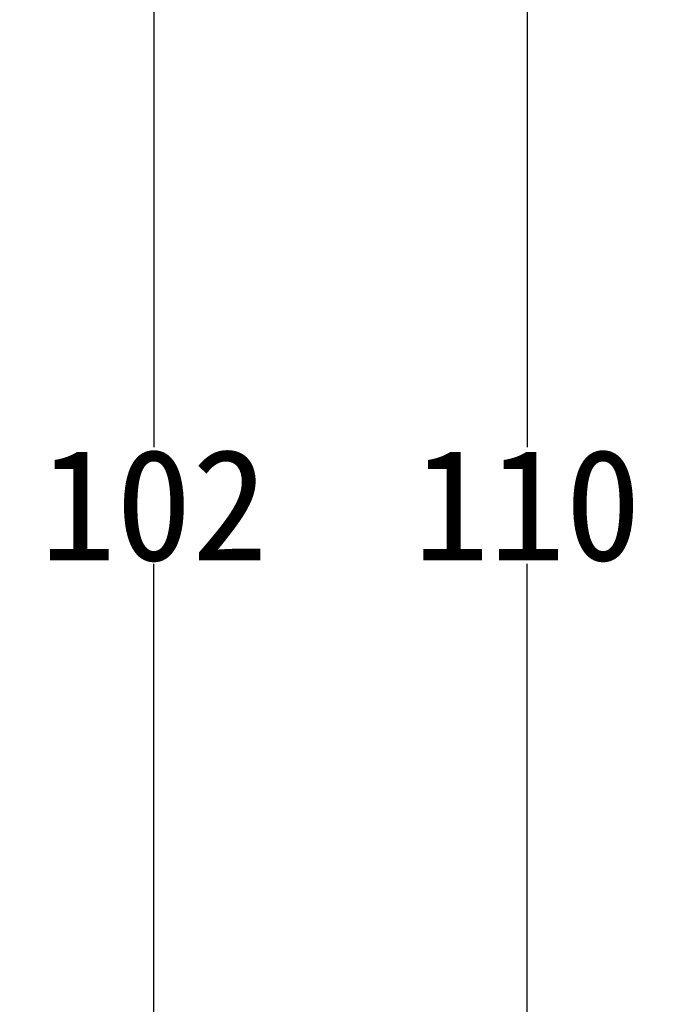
# Model space of a CAD drawing. Header units: millimetres. Extents: x 24 to 391, y -170 to 84.
# Tile 43 of 49: x 269 to 286, y -29 to -3. Entities that reach past the tile are written whole.
import ezdxf

# ---------------------------------------------------------------- set-up
doc = ezdxf.new("R2010")
doc.units = ezdxf.units.MM
doc.header["$MEASUREMENT"] = 0
doc.layers.add('尺寸标注', color=3, linetype='Continuous', lineweight=20)
doc.styles.get("Standard").update_dxf_attribs({"font": 'simfang.ttf'})
doc.dimstyles.new('STANDARD_ACAD', dxfattribs={"dimtxt": 0.18, "dimasz": 0.18, "dimexe": 0.18, "dimexo": 0.0625, "dimgap": 0.09, "dimtad": 0, "dimtih": 1, "dimtoh": 1, "dimdec": 4, "dimzin": 0, "dimdsep": 46, "dimtxsty": 'Standard', "dimcen": 0.09, "dimadec": 0, "dimazin": 0, "dimtfac": 1, "dimtdec": 4, "dimtofl": 0, "dimtmove": 0, "dimatfit": 3, "dimfxl": 1, "dimtolj": 1, "dimtzin": 0, "dimarcsym": 0})

# ---------------------------------------------------------------- blocks, each defined once
blk = doc.blocks.new('*D114')
at = {"layer": 'Defpoints', "color": 0, "transparency": 16777216}
for p in [(259.561, 39.131), (259.561, -70.869), (282.371, -70.869)]:
    blk.add_point(p, dxfattribs=at)
at = {"layer": '尺寸标注', "color": 0, "lineweight": -2, "transparency": 16777216}
for p, q in [((259.624, 39.131), (282.551, 39.131)), ((282.371, 36.131), (282.371, -14.301)), ((282.371, -67.869), (282.371, -17.436)), ((259.624, -70.869), (282.551, -70.869))]:
    blk.add_line(p, q, dxfattribs=at)
at = {"layer": '尺寸标注', "color": 0, "transparency": 16777216}
for points in [[(281.871, 36.131), (282.871, 36.131), (282.371, 39.131)], [(281.871, -67.869), (282.871, -67.869), (282.371, -70.869)]]:
    blk.add_solid(points, dxfattribs=at)
at = {"layer": '尺寸标注', "color": 0, "transparency": 16777216, "insert": (282.371, -15.869), "char_height": 3, "attachment_point": 5}
blk.add_mtext('\\A1;110', dxfattribs=at)
blk = doc.blocks.new('*D115')
at = {"layer": 'Defpoints', "color": 0, "transparency": 16777216}
for p in [(259.061, 35.132), (259.061, -66.869), (272.336, -66.869)]:
    blk.add_point(p, dxfattribs=at)
at = {"layer": '尺寸标注', "color": 0, "lineweight": -2, "transparency": 16777216}
for p, q in [((259.124, 35.132), (272.516, 35.132)), ((272.336, 32.132), (272.336, -14.301)), ((272.336, -63.869), (272.336, -17.436)), ((259.124, -66.869), (272.516, -66.869))]:
    blk.add_line(p, q, dxfattribs=at)
at = {"layer": '尺寸标注', "color": 0, "transparency": 16777216}
for points in [[(271.836, 32.132), (272.836, 32.132), (272.336, 35.132)], [(271.836, -63.869), (272.836, -63.869), (272.336, -66.869)]]:
    blk.add_solid(points, dxfattribs=at)
at = {"layer": '尺寸标注', "color": 0, "transparency": 16777216, "insert": (272.336, -15.869), "char_height": 3, "attachment_point": 5}
blk.add_mtext('\\A1;102', dxfattribs=at)

msp = doc.modelspace()

# ---------------------------------------------------------------- dimensions: what is measured, and where the dimension line sits
at = {"layer": '尺寸标注'}
for base, p1, p2, picture, middle in [((282.371, -70.869), (259.561, 39.131), (259.561, -70.869), '*D114', (282.371, -15.869)), ((272.336, -66.869), (259.061, 35.132), (259.061, -66.869), '*D115', (272.336, -15.869))]:
    dim = msp.add_linear_dim(base=base, p1=p1, p2=p2, angle=90, dimstyle='STANDARD_ACAD', override={"dimtxt": 3, "dimasz": 3, "dimgap": 0.05, "dimdec": 2, "dimzin": 8, "dimtdec": 2, "dimtmove": 2}, dxfattribs=at)
    dim.commit()
    dim.dimension.update_dxf_attribs({"geometry": picture, "text_midpoint": middle})

doc.saveas('drawing.dxf')
